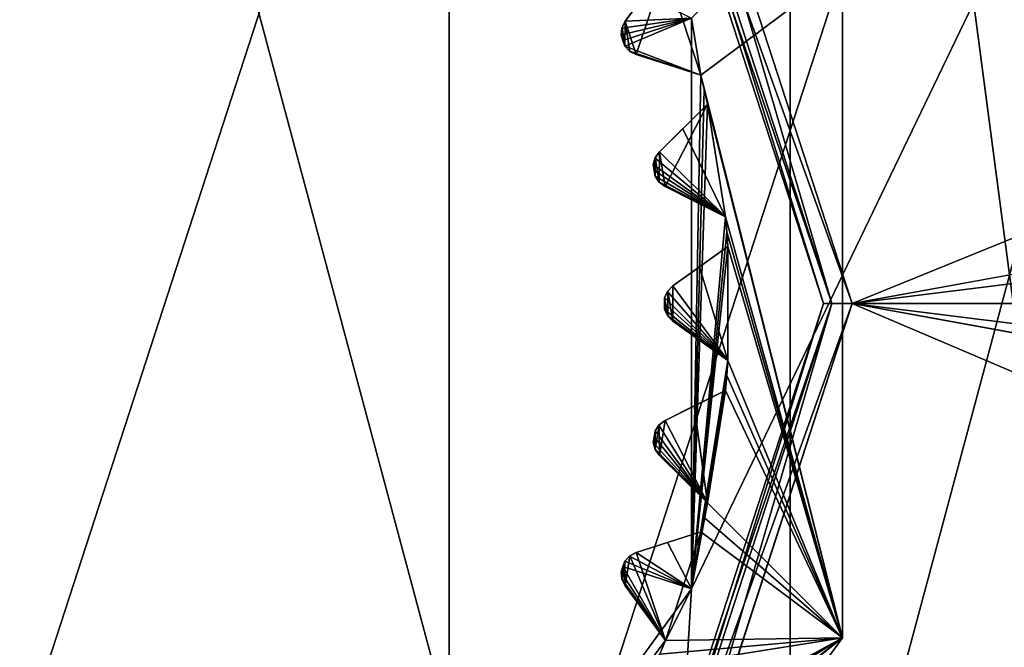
# Model space of a CAD drawing. Header units: millimetres. Extents: x -114 to 114, y -48 to 36.
# Tile 204 of 256: x 24.93 to 31.75, y -2.38 to 1.97. Entities that reach past the tile are written whole.
import ezdxf

# ---------------------------------------------------------------- set-up
doc = ezdxf.new("R2010")
doc.units = ezdxf.units.MM
doc.header["$LTSCALE"] = 65.185185
for name, color, linetype in [('2', 7, 'CONTINUOUS'), ('2786', 7, 'CONTINUOUS'), ('3463', 7, 'CONTINUOUS'), ('3648', 7, 'CONTINUOUS'), ('3649', 7, 'CONTINUOUS'), ('3650', 7, 'CONTINUOUS'), ('3652', 7, 'CONTINUOUS'), ('3657', 7, 'CONTINUOUS'), ('3667', 7, 'CONTINUOUS'), ('3668', 7, 'CONTINUOUS'), ('3669', 7, 'CONTINUOUS'), ('3670', 7, 'CONTINUOUS'), ('3671', 7, 'CONTINUOUS'), ('3672', 7, 'CONTINUOUS'), ('3673', 7, 'CONTINUOUS'), ('3674', 7, 'CONTINUOUS'), ('3675', 7, 'CONTINUOUS'), ('3676', 7, 'CONTINUOUS'), ('3677', 7, 'CONTINUOUS'), ('3678', 7, 'CONTINUOUS'), ('3679', 7, 'CONTINUOUS'), ('3680', 7, 'CONTINUOUS'), ('3681', 7, 'CONTINUOUS'), ('3682', 7, 'CONTINUOUS'), ('3823', 7, 'CONTINUOUS'), ('3824', 7, 'CONTINUOUS'), ('3825', 7, 'CONTINUOUS'), ('3826', 7, 'CONTINUOUS'), ('3947', 7, 'CONTINUOUS'), ('3948', 7, 'CONTINUOUS'), ('3949', 7, 'CONTINUOUS'), ('3950', 7, 'CONTINUOUS'), ('3951', 7, 'CONTINUOUS'), ('3994', 7, 'CONTINUOUS'), ('3995', 7, 'CONTINUOUS'), ('3996', 7, 'CONTINUOUS'), ('3997', 7, 'CONTINUOUS'), ('4057', 7, 'CONTINUOUS'), ('78', 7, 'CONTINUOUS'), ('79', 7, 'CONTINUOUS'), ('90', 7, 'CONTINUOUS'), ('91', 7, 'CONTINUOUS'), ('92', 7, 'CONTINUOUS'), ('93', 7, 'CONTINUOUS')]:
    doc.layers.add(name, color=color, linetype=linetype)

msp = doc.modelspace()

# ---------------------------------------------------------------- linework, layer by layer
at = {"layer": '2', "linetype": 'CONTINUOUS'}
for points in [[(-113, 35, 92.5), (63.3, 0, 92.5), (64.6742, 4.2309, 92.5), (-113, 35, 92.5)], [(63.3, 0, 92.5), (-113, 35, 92.5), (25.7254, 6.8475, 92.5), (63.3, 0, 92.5)], [(29.3258, 4.2309, 92.5), (63.3, 0, 92.5), (25.7254, 6.8475, 92.5), (29.3258, 4.2309, 92.5)], [(30.7, 0, 92.5), (63.3, 0, 92.5), (29.3258, 4.2309, 92.5), (30.7, 0, 92.5)], [(-11.6345, -6.8483, 92.5), (113, -35, 92.5), (-9.8, 0, 92.5), (-11.6345, -6.8483, 92.5)], [(-9.8, 0, 92.5), (113, -35, 92.5), (21.2746, -6.8475, 92.5), (-9.8, 0, 92.5)], [(29.3258, -4.2309, 92.5), (113, -35, 92.5), (30.7, 0, 92.5), (29.3258, -4.2309, 92.5)], [(113, -35, 92.5), (68.2746, -6.8475, 92.5), (30.7, 0, 92.5), (113, -35, 92.5)], [(64.6742, -4.2309, 92.5), (63.3, 0, 92.5), (30.7, 0, 92.5), (64.6742, -4.2309, 92.5)], [(68.2746, -6.8475, 92.5), (64.6742, -4.2309, 92.5), (30.7, 0, 92.5), (68.2746, -6.8475, 92.5)]]:
    msp.add_3dface(points, dxfattribs=at)
at = {"layer": '2786', "linetype": 'CONTINUOUS'}
for points in [[(110.5, 32.5, 90), (-9.8, 0, 90), (-11.6345, 6.8483, 90), (110.5, 32.5, 90)], [(-9.8, 0, 90), (110.5, 32.5, 90), (21.2746, 6.8475, 90), (-9.8, 0, 90)], [(110.5, 32.5, 90), (30.7, 0, 90), (29.3258, 4.2309, 90), (110.5, 32.5, 90)], [(110.5, 32.5, 90), (68.2746, 6.8475, 90), (30.7, 0, 90), (110.5, 32.5, 90)], [(68.2746, 6.8475, 90), (64.6742, 4.2309, 90), (30.7, 0, 90), (68.2746, 6.8475, 90)], [(64.6742, 4.2309, 90), (63.3, 0, 90), (30.7, 0, 90), (64.6742, 4.2309, 90)], [(-50.5, -32.5, 90), (63.3, 0, 90), (64.6742, -4.2309, 90), (-50.5, -32.5, 90)], [(63.3, 0, 90), (-50.5, -32.5, 90), (25.7254, -6.8475, 90), (63.3, 0, 90)], [(63.3, 0, 90), (25.7254, -6.8475, 90), (29.3258, -4.2309, 90), (63.3, 0, 90)], [(63.3, 0, 90), (29.3258, -4.2309, 90), (30.7, 0, 90), (63.3, 0, 90)]]:
    msp.add_3dface(points, dxfattribs=at)
at = {"layer": '3463', "linetype": 'CONTINUOUS'}
for points in [[(30.2706, 11.7372, 110), (23.5, 13.55, 110), (30.2706, -11.7372, 110), (30.2706, 11.7372, 110)], [(30.2706, -11.7372, 110), (23.5, 13.55, 110), (23.5, -13.55, 110), (30.2706, -11.7372, 110)], [(33.0786, 9.584, 110), (30.2706, 11.7372, 110), (33.0786, -9.584, 110), (33.0786, 9.584, 110)], [(33.0786, -9.584, 110), (30.2706, 11.7372, 110), (30.2706, -11.7372, 110), (33.0786, -9.584, 110)]]:
    msp.add_3dface(points, dxfattribs=at)
at = {"layer": '3648', "linetype": 'CONTINUOUS'}
for points in [[(23.5, -7.5, 108), (23.5, 7.5, 108), (27.9083, 6.0677, 108), (23.5, -7.5, 108)], [(27.9083, -6.0677, 108), (23.5, -7.5, 108), (27.9083, 6.0677, 108), (27.9083, -6.0677, 108)], [(30.633, 2.3175, 108), (27.9083, -6.0677, 108), (27.9083, 6.0677, 108), (30.633, 2.3175, 108)], [(30.633, -2.3175, 108), (27.9083, -6.0677, 108), (30.633, 2.3175, 108), (30.633, -2.3175, 108)]]:
    msp.add_3dface(points, dxfattribs=at)
at = {"layer": '3649', "linetype": 'CONTINUOUS'}
for points in [[(30.633, -2.3175, 108), (30.633, 2.3175, 108), (30.633, -2.3175, 106), (30.633, -2.3175, 108)], [(30.633, -2.3175, 106), (30.633, 2.3175, 108), (30.633, 2.3175, 106), (30.633, -2.3175, 106)], [(27.9083, -6.0677, 108), (30.633, -2.3175, 108), (27.9083, -6.0677, 106), (27.9083, -6.0677, 108)], [(27.9083, -6.0677, 106), (30.633, -2.3175, 108), (30.633, -2.3175, 106), (27.9083, -6.0677, 106)]]:
    msp.add_3dface(points, dxfattribs=at)
at = {"layer": '3650', "linetype": 'CONTINUOUS'}
for points in [[(29.1275, 1.9567, 106), (29.2029, 1.7248, 106), (29.4055, 2.3341, 106), (29.1275, 1.9567, 106)], [(29.2029, 1.7248, 106), (29.6496, 1.5829, 106), (29.4055, 2.3341, 106), (29.2029, 1.7248, 106)], [(29.6496, 1.5829, 106), (30.633, 2.3175, 106), (29.4055, 2.3341, 106), (29.6496, 1.5829, 106)], [(30.633, -2.3175, 106), (30.633, 2.3175, 106), (29.6496, 1.5829, 106), (30.633, -2.3175, 106)], [(29.0984, 1.8623, 106), (29.1112, 1.8232, 106), (29.1049, 1.912, 106), (29.0984, 1.8623, 106)], [(29.1049, 1.912, 106), (29.1238, 1.784, 106), (29.1275, 1.9567, 106), (29.1049, 1.912, 106)], [(29.1112, 1.8232, 106), (29.1238, 1.784, 106), (29.1049, 1.912, 106), (29.1112, 1.8232, 106)], [(29.1238, 1.784, 106), (29.1583, 1.7477, 106), (29.1275, 1.9567, 106), (29.1238, 1.784, 106)], [(29.1583, 1.7477, 106), (29.2029, 1.7248, 106), (29.1275, 1.9567, 106), (29.1583, 1.7477, 106)], [(29.6745, 1.4824, 106), (30.633, -2.3175, 106), (29.6496, 1.5829, 106), (29.6745, 1.4824, 106)], [(29.6979, 1.3815, 106), (30.633, -2.3175, 106), (29.6745, 1.4824, 106), (29.6979, 1.3815, 106)], [(29.4025, 0.8114, 106), (29.6979, 1.3815, 106), (29.3643, 1.0523, 106), (29.4025, 0.8114, 106)], [(29.8215, 0.6014, 106), (29.6979, 1.3815, 106), (29.4025, 0.8114, 106), (29.8215, 0.6014, 106)], [(30.633, -2.3175, 106), (29.6979, 1.3815, 106), (29.8215, 0.6014, 106), (30.633, -2.3175, 106)], [(29.335, 1.0116, 106), (29.3621, 0.841, 106), (29.3643, 1.0523, 106), (29.335, 1.0116, 106)], [(29.3621, 0.841, 106), (29.4025, 0.8114, 106), (29.3643, 1.0523, 106), (29.3621, 0.841, 106)], [(29.3208, 0.9636, 106), (29.3274, 0.923, 106), (29.335, 1.0116, 106), (29.3208, 0.9636, 106)], [(29.3274, 0.923, 106), (29.3337, 0.8823, 106), (29.335, 1.0116, 106), (29.3274, 0.923, 106)], [(29.3337, 0.8823, 106), (29.3621, 0.841, 106), (29.335, 1.0116, 106), (29.3337, 0.8823, 106)], [(29.8304, 0.4982, 106), (30.633, -2.3175, 106), (29.8215, 0.6014, 106), (29.8304, 0.4982, 106)], [(29.8377, 0.3949, 106), (30.633, -2.3175, 106), (29.8304, 0.4982, 106), (29.8377, 0.3949, 106)], [(29.4567, 0.1219, 106), (29.8377, -0.3949, 106), (29.8377, 0.3949, 106), (29.4567, 0.1219, 106)], [(29.8377, -0.3949, 106), (30.633, -2.3175, 106), (29.8377, 0.3949, 106), (29.8377, -0.3949, 106)], [(29.3999, 0.0412, 106), (29.4215, -0.0864, 106), (29.4215, 0.0864, 106), (29.3999, 0.0412, 106)], [(29.4215, 0.0864, 106), (29.4567, -0.1219, 106), (29.4567, 0.1219, 106), (29.4215, 0.0864, 106)], [(29.4215, -0.0864, 106), (29.4567, -0.1219, 106), (29.4215, 0.0864, 106), (29.4215, -0.0864, 106)], [(29.4567, -0.1219, 106), (29.8377, -0.3949, 106), (29.4567, 0.1219, 106), (29.4567, -0.1219, 106)], [(29.4, 0, 106), (29.4215, -0.0864, 106), (29.3999, 0.0412, 106), (29.4, 0, 106)], [(29.3999, -0.0412, 106), (29.4215, -0.0864, 106), (29.4, 0, 106), (29.3999, -0.0412, 106)], [(29.8304, -0.4982, 106), (30.633, -2.3175, 106), (29.8377, -0.3949, 106), (29.8304, -0.4982, 106)], [(29.8215, -0.6014, 106), (30.633, -2.3175, 106), (29.8304, -0.4982, 106), (29.8215, -0.6014, 106)], [(29.4025, -0.8114, 106), (29.6979, -1.3815, 106), (29.8215, -0.6014, 106), (29.4025, -0.8114, 106)], [(29.6979, -1.3815, 106), (30.633, -2.3175, 106), (29.8215, -0.6014, 106), (29.6979, -1.3815, 106)], [(29.3621, -0.841, 106), (29.3643, -1.0523, 106), (29.4025, -0.8114, 106), (29.3621, -0.841, 106)], [(29.3643, -1.0523, 106), (29.6979, -1.3815, 106), (29.4025, -0.8114, 106), (29.3643, -1.0523, 106)], [(29.3274, -0.923, 106), (29.335, -1.0116, 106), (29.3337, -0.8823, 106), (29.3274, -0.923, 106)], [(29.3337, -0.8823, 106), (29.335, -1.0116, 106), (29.3621, -0.841, 106), (29.3337, -0.8823, 106)], [(29.335, -1.0116, 106), (29.3643, -1.0523, 106), (29.3621, -0.841, 106), (29.335, -1.0116, 106)], [(29.3208, -0.9636, 106), (29.335, -1.0116, 106), (29.3274, -0.923, 106), (29.3208, -0.9636, 106)], [(29.6745, -1.4824, 106), (30.633, -2.3175, 106), (29.6979, -1.3815, 106), (29.6745, -1.4824, 106)], [(29.6496, -1.5829, 106), (30.633, -2.3175, 106), (29.6745, -1.4824, 106), (29.6496, -1.5829, 106)], [(29.2029, -1.7248, 106), (29.4055, -2.3341, 106), (29.6496, -1.5829, 106), (29.2029, -1.7248, 106)], [(29.4055, -2.3341, 106), (30.633, -2.3175, 106), (29.6496, -1.5829, 106), (29.4055, -2.3341, 106)], [(29.1238, -1.784, 106), (29.1275, -1.9567, 106), (29.1583, -1.7477, 106), (29.1238, -1.784, 106)], [(29.1275, -1.9567, 106), (29.4055, -2.3341, 106), (29.1583, -1.7477, 106), (29.1275, -1.9567, 106)], [(29.1583, -1.7477, 106), (29.4055, -2.3341, 106), (29.2029, -1.7248, 106), (29.1583, -1.7477, 106)], [(29.0984, -1.8623, 106), (29.1049, -1.912, 106), (29.1112, -1.8232, 106), (29.0984, -1.8623, 106)], [(29.1049, -1.912, 106), (29.1275, -1.9567, 106), (29.1112, -1.8232, 106), (29.1049, -1.912, 106)], [(29.1112, -1.8232, 106), (29.1275, -1.9567, 106), (29.1238, -1.784, 106), (29.1112, -1.8232, 106)], [(27.9083, -6.0677, 106), (30.633, -2.3175, 106), (28.2607, -4.2022, 106), (27.9083, -6.0677, 106)], [(28.2607, -4.2022, 106), (30.633, -2.3175, 106), (28.3286, -4.124, 106), (28.2607, -4.2022, 106)], [(28.3286, -4.124, 106), (30.633, -2.3175, 106), (28.3952, -4.0447, 106), (28.3286, -4.124, 106)], [(28.3952, -4.0447, 106), (30.633, -2.3175, 106), (28.8595, -3.4057, 106), (28.3952, -4.0447, 106)], [(28.8595, -3.4057, 106), (30.633, -2.3175, 106), (28.9143, -3.3179, 106), (28.8595, -3.4057, 106)], [(28.9143, -3.3179, 106), (30.633, -2.3175, 106), (28.9676, -3.2291, 106), (28.9143, -3.3179, 106)], [(28.9676, -3.2291, 106), (30.633, -2.3175, 106), (29.3262, -2.5254, 106), (28.9676, -3.2291, 106)], [(29.3262, -2.5254, 106), (30.633, -2.3175, 106), (29.3666, -2.43, 106), (29.3262, -2.5254, 106)], [(29.3666, -2.43, 106), (30.633, -2.3175, 106), (29.4055, -2.3341, 106), (29.3666, -2.43, 106)]]:
    msp.add_3dface(points, dxfattribs=at)
at = {"layer": '3652', "linetype": 'CONTINUOUS'}
for points in [[(33.2428, -5.625, 93.5), (29.1249, -9.7428, 93.5), (33.2428, 5.625, 93.5), (33.2428, -5.625, 93.5)], [(33.2428, 5.625, 93.5), (29.1249, -9.7428, 93.5), (29.5868, -1.9776, 93.5), (33.2428, 5.625, 93.5)], [(29.5868, 1.9776, 93.5), (33.2428, 5.625, 93.5), (29.5868, -1.9776, 93.5), (29.5868, 1.9776, 93.5)], [(29.5868, -1.9776, 93.5), (29.1249, -9.7428, 93.5), (27.2619, -5.1776, 93.5), (29.5868, -1.9776, 93.5)]]:
    msp.add_3dface(points, dxfattribs=at)
at = {"layer": '3657', "linetype": 'CONTINUOUS'}
for points in [[(29.2621, 2.1394, 93.7536), (29.5868, 1.9776, 93.5), (29.1275, 1.9567, 93.942), (29.2621, 2.1394, 93.7536)], [(29.104, 1.9086, 93.9799), (29.5868, 1.9776, 93.5), (29.0984, 1.8623, 94), (29.104, 1.9086, 93.9799)], [(29.0984, 1.8623, 94), (29.5868, 1.9776, 93.5), (29.1112, 1.8232, 94), (29.0984, 1.8623, 94)], [(29.1275, 1.9567, 93.942), (29.5868, 1.9776, 93.5), (29.104, 1.9086, 93.9799), (29.1275, 1.9567, 93.942)], [(29.1112, 1.8232, 94), (29.5868, 1.9776, 93.5), (29.1238, 1.784, 94), (29.1112, 1.8232, 94)], [(29.1238, 1.784, 94), (29.5868, 1.9776, 93.5), (29.6496, 1.5829, 93.55), (29.1238, 1.784, 94)], [(29.5868, 1.9776, 93.5), (29.5868, -1.9776, 93.5), (29.6496, 1.5829, 93.55), (29.5868, 1.9776, 93.5)], [(29.1555, 1.7498, 93.9799), (29.1238, 1.784, 94), (29.6496, 1.5829, 93.55), (29.1555, 1.7498, 93.9799)], [(29.2029, 1.7248, 93.942), (29.1555, 1.7498, 93.9799), (29.6496, 1.5829, 93.55), (29.2029, 1.7248, 93.942)], [(29.4192, 1.656, 93.7535), (29.2029, 1.7248, 93.942), (29.6496, 1.5829, 93.55), (29.4192, 1.656, 93.7535)], [(29.6496, 1.5829, 93.55), (29.5868, -1.9776, 93.5), (29.6745, 1.4824, 93.55), (29.6496, 1.5829, 93.55)], [(29.5868, -1.9776, 93.5), (29.6979, 1.3815, 93.55), (29.6745, 1.4824, 93.55), (29.5868, -1.9776, 93.5)], [(29.5258, 1.2117, 93.7536), (29.6979, 1.3815, 93.55), (29.8215, 0.6014, 93.55), (29.5258, 1.2117, 93.7536)], [(29.6979, 1.3815, 93.55), (29.5868, -1.9776, 93.5), (29.8215, 0.6014, 93.55), (29.6979, 1.3815, 93.55)], [(29.3643, 1.0523, 93.942), (29.5258, 1.2117, 93.7536), (29.8215, 0.6014, 93.55), (29.3643, 1.0523, 93.942)], [(29.3335, 1.0085, 93.9799), (29.3643, 1.0523, 93.942), (29.8215, 0.6014, 93.55), (29.3335, 1.0085, 93.9799)], [(29.3208, 0.9636, 94), (29.3335, 1.0085, 93.9799), (29.8215, 0.6014, 93.55), (29.3208, 0.9636, 94)], [(29.3274, 0.923, 94), (29.3208, 0.9636, 94), (29.8215, 0.6014, 93.55), (29.3274, 0.923, 94)], [(29.3337, 0.8823, 94), (29.3274, 0.923, 94), (29.8215, 0.6014, 93.55), (29.3337, 0.8823, 94)], [(29.3596, 0.8436, 93.9799), (29.3337, 0.8823, 94), (29.8215, 0.6014, 93.55), (29.3596, 0.8436, 93.9799)], [(29.4025, 0.8114, 93.942), (29.3596, 0.8436, 93.9799), (29.8215, 0.6014, 93.55), (29.4025, 0.8114, 93.942)], [(29.6054, 0.7097, 93.7535), (29.4025, 0.8114, 93.942), (29.8215, 0.6014, 93.55), (29.6054, 0.7097, 93.7535)], [(29.8215, 0.6014, 93.55), (29.5868, -1.9776, 93.5), (29.8304, 0.4982, 93.55), (29.8215, 0.6014, 93.55)], [(29.8304, 0.4982, 93.55), (29.5868, -1.9776, 93.5), (29.8377, 0.3949, 93.55), (29.8304, 0.4982, 93.55)], [(29.8377, 0.3949, 93.55), (29.5868, -1.9776, 93.5), (29.8377, -0.3949, 93.55), (29.8377, 0.3949, 93.55)], [(29.6412, 0.2541, 93.7536), (29.8377, 0.3949, 93.55), (29.8377, -0.3949, 93.55), (29.6412, 0.2541, 93.7536)], [(29.4567, 0.1219, 93.942), (29.6412, 0.2541, 93.7536), (29.8377, -0.3949, 93.55), (29.4567, 0.1219, 93.942)], [(29.3999, 0.0412, 94), (29.4195, 0.0835, 93.9799), (29.8377, -0.3949, 93.55), (29.3999, 0.0412, 94)], [(29.4195, 0.0835, 93.9799), (29.4567, 0.1219, 93.942), (29.8377, -0.3949, 93.55), (29.4195, 0.0835, 93.9799)], [(29.4, 0, 94), (29.3999, 0.0412, 94), (29.8377, -0.3949, 93.55), (29.4, 0, 94)], [(29.3999, -0.0412, 94), (29.4, 0, 94), (29.8377, -0.3949, 93.55), (29.3999, -0.0412, 94)], [(29.4195, -0.0835, 93.9799), (29.3999, -0.0412, 94), (29.8377, -0.3949, 93.55), (29.4195, -0.0835, 93.9799)], [(29.4567, -0.1219, 93.942), (29.4195, -0.0835, 93.9799), (29.8377, -0.3949, 93.55), (29.4567, -0.1219, 93.942)], [(29.6412, -0.2541, 93.7535), (29.4567, -0.1219, 93.942), (29.8377, -0.3949, 93.55), (29.6412, -0.2541, 93.7535)], [(29.8377, -0.3949, 93.55), (29.5868, -1.9776, 93.5), (29.8304, -0.4982, 93.55), (29.8377, -0.3949, 93.55)], [(29.8304, -0.4982, 93.55), (29.5868, -1.9776, 93.5), (29.8215, -0.6014, 93.55), (29.8304, -0.4982, 93.55)], [(29.8215, -0.6014, 93.55), (29.5868, -1.9776, 93.5), (29.6979, -1.3815, 93.55), (29.8215, -0.6014, 93.55)], [(29.6053, -0.7097, 93.7536), (29.8215, -0.6014, 93.55), (29.6979, -1.3815, 93.55), (29.6053, -0.7097, 93.7536)], [(29.4025, -0.8114, 93.942), (29.6053, -0.7097, 93.7536), (29.6979, -1.3815, 93.55), (29.4025, -0.8114, 93.942)], [(29.3597, -0.8435, 93.9799), (29.4025, -0.8114, 93.942), (29.6979, -1.3815, 93.55), (29.3597, -0.8435, 93.9799)], [(29.3274, -0.923, 94), (29.3337, -0.8823, 94), (29.6979, -1.3815, 93.55), (29.3274, -0.923, 94)], [(29.3337, -0.8823, 94), (29.3597, -0.8435, 93.9799), (29.6979, -1.3815, 93.55), (29.3337, -0.8823, 94)], [(29.3208, -0.9636, 94), (29.3274, -0.923, 94), (29.6979, -1.3815, 93.55), (29.3208, -0.9636, 94)], [(29.3335, -1.0085, 93.9799), (29.3208, -0.9636, 94), (29.6979, -1.3815, 93.55), (29.3335, -1.0085, 93.9799)], [(29.3643, -1.0523, 93.942), (29.3335, -1.0085, 93.9799), (29.6979, -1.3815, 93.55), (29.3643, -1.0523, 93.942)], [(29.5259, -1.2117, 93.7535), (29.3643, -1.0523, 93.942), (29.6979, -1.3815, 93.55), (29.5259, -1.2117, 93.7535)], [(29.6979, -1.3815, 93.55), (29.5868, -1.9776, 93.5), (29.6745, -1.4824, 93.55), (29.6979, -1.3815, 93.55)], [(29.6745, -1.4824, 93.55), (29.5868, -1.9776, 93.5), (29.6496, -1.5829, 93.55), (29.6745, -1.4824, 93.55)], [(29.6496, -1.5829, 93.55), (29.5868, -1.9776, 93.5), (29.4191, -1.6561, 93.7536), (29.6496, -1.5829, 93.55)], [(29.4191, -1.6561, 93.7536), (29.5868, -1.9776, 93.5), (29.2029, -1.7248, 93.942), (29.4191, -1.6561, 93.7536)], [(29.1556, -1.7498, 93.9799), (29.5868, -1.9776, 93.5), (29.1238, -1.784, 94), (29.1556, -1.7498, 93.9799)], [(29.2029, -1.7248, 93.942), (29.5868, -1.9776, 93.5), (29.1556, -1.7498, 93.9799), (29.2029, -1.7248, 93.942)], [(29.0984, -1.8623, 94), (29.1112, -1.8232, 94), (29.4055, -2.3341, 93.55), (29.0984, -1.8623, 94)], [(29.1238, -1.784, 94), (29.5868, -1.9776, 93.5), (29.1112, -1.8232, 94), (29.1238, -1.784, 94)], [(29.1112, -1.8232, 94), (29.5868, -1.9776, 93.5), (29.4055, -2.3341, 93.55), (29.1112, -1.8232, 94)], [(29.104, -1.9086, 93.9799), (29.0984, -1.8623, 94), (29.4055, -2.3341, 93.55), (29.104, -1.9086, 93.9799)], [(29.1275, -1.9567, 93.942), (29.104, -1.9086, 93.9799), (29.4055, -2.3341, 93.55), (29.1275, -1.9567, 93.942)], [(29.5868, -1.9776, 93.5), (27.2619, -5.1776, 93.5), (29.4055, -2.3341, 93.55), (29.5868, -1.9776, 93.5)], [(29.2621, -2.1394, 93.7535), (29.1275, -1.9567, 93.942), (29.4055, -2.3341, 93.55), (29.2621, -2.1394, 93.7535)], [(29.4055, -2.3341, 93.55), (27.2619, -5.1776, 93.5), (29.3666, -2.43, 93.55), (29.4055, -2.3341, 93.55)]]:
    msp.add_3dface(points, dxfattribs=at)
at = {"layer": '3667', "linetype": 'CONTINUOUS'}
for points in [[(29.3643, 1.0523, 106), (29.6979, 1.3815, 106), (29.6979, 1.3815, 93.55), (29.3643, 1.0523, 106)], [(29.3643, 1.0523, 106), (29.6979, 1.3815, 93.55), (29.5258, 1.2117, 93.7536), (29.3643, 1.0523, 106)], [(29.3643, 1.0523, 106), (29.5258, 1.2117, 93.7536), (29.3643, 1.0523, 93.942), (29.3643, 1.0523, 106)]]:
    msp.add_3dface(points, dxfattribs=at)
at = {"layer": '3668', "linetype": 'CONTINUOUS'}
for points in [[(29.3621, 0.841, 106), (29.3337, 0.8823, 106), (29.3596, 0.8436, 93.9799), (29.3621, 0.841, 106)], [(29.3337, 0.8823, 106), (29.3337, 0.8823, 94), (29.3596, 0.8436, 93.9799), (29.3337, 0.8823, 106)], [(29.3621, 0.841, 106), (29.3596, 0.8436, 93.9799), (29.4025, 0.8114, 93.942), (29.3621, 0.841, 106)], [(29.4025, 0.8114, 106), (29.3621, 0.841, 106), (29.4025, 0.8114, 93.942), (29.4025, 0.8114, 106)]]:
    msp.add_3dface(points, dxfattribs=at)
at = {"layer": '3669', "linetype": 'CONTINUOUS'}
for points in [[(29.8215, 0.6014, 106), (29.4025, 0.8114, 106), (29.4025, 0.8114, 93.942), (29.8215, 0.6014, 106)], [(29.8215, 0.6014, 106), (29.4025, 0.8114, 93.942), (29.6054, 0.7097, 93.7535), (29.8215, 0.6014, 106)], [(29.8215, 0.6014, 106), (29.6054, 0.7097, 93.7535), (29.8215, 0.6014, 93.55), (29.8215, 0.6014, 106)]]:
    msp.add_3dface(points, dxfattribs=at)
at = {"layer": '3670', "linetype": 'CONTINUOUS'}
for points in [[(29.8304, 0.4982, 106), (29.8215, 0.6014, 106), (29.8304, 0.4982, 93.55), (29.8304, 0.4982, 106)], [(29.8215, 0.6014, 106), (29.8215, 0.6014, 93.55), (29.8304, 0.4982, 93.55), (29.8215, 0.6014, 106)], [(29.8377, 0.3949, 106), (29.8304, 0.4982, 106), (29.8377, 0.3949, 93.55), (29.8377, 0.3949, 106)], [(29.8304, 0.4982, 106), (29.8304, 0.4982, 93.55), (29.8377, 0.3949, 93.55), (29.8304, 0.4982, 106)]]:
    msp.add_3dface(points, dxfattribs=at)
at = {"layer": '3671', "linetype": 'CONTINUOUS'}
for points in [[(29.4567, 0.1219, 106), (29.8377, 0.3949, 106), (29.8377, 0.3949, 93.55), (29.4567, 0.1219, 106)], [(29.4567, 0.1219, 106), (29.8377, 0.3949, 93.55), (29.6412, 0.2541, 93.7536), (29.4567, 0.1219, 106)], [(29.4567, 0.1219, 106), (29.6412, 0.2541, 93.7536), (29.4567, 0.1219, 93.942), (29.4567, 0.1219, 106)]]:
    msp.add_3dface(points, dxfattribs=at)
at = {"layer": '3672', "linetype": 'CONTINUOUS'}
for points in [[(29.4215, -0.0864, 106), (29.3999, -0.0412, 106), (29.4195, -0.0835, 93.9799), (29.4215, -0.0864, 106)], [(29.3999, -0.0412, 106), (29.3999, -0.0412, 94), (29.4195, -0.0835, 93.9799), (29.3999, -0.0412, 106)], [(29.4215, -0.0864, 106), (29.4195, -0.0835, 93.9799), (29.4567, -0.1219, 93.942), (29.4215, -0.0864, 106)], [(29.4567, -0.1219, 106), (29.4215, -0.0864, 106), (29.4567, -0.1219, 93.942), (29.4567, -0.1219, 106)]]:
    msp.add_3dface(points, dxfattribs=at)
at = {"layer": '3673', "linetype": 'CONTINUOUS'}
for points in [[(29.8377, -0.3949, 106), (29.4567, -0.1219, 106), (29.4567, -0.1219, 93.942), (29.8377, -0.3949, 106)], [(29.8377, -0.3949, 106), (29.4567, -0.1219, 93.942), (29.6412, -0.2541, 93.7535), (29.8377, -0.3949, 106)], [(29.8377, -0.3949, 106), (29.6412, -0.2541, 93.7535), (29.8377, -0.3949, 93.55), (29.8377, -0.3949, 106)]]:
    msp.add_3dface(points, dxfattribs=at)
at = {"layer": '3674', "linetype": 'CONTINUOUS'}
for points in [[(29.8304, -0.4982, 106), (29.8377, -0.3949, 106), (29.8304, -0.4982, 93.55), (29.8304, -0.4982, 106)], [(29.8377, -0.3949, 106), (29.8377, -0.3949, 93.55), (29.8304, -0.4982, 93.55), (29.8377, -0.3949, 106)], [(29.8215, -0.6014, 106), (29.8304, -0.4982, 106), (29.8215, -0.6014, 93.55), (29.8215, -0.6014, 106)], [(29.8304, -0.4982, 106), (29.8304, -0.4982, 93.55), (29.8215, -0.6014, 93.55), (29.8304, -0.4982, 106)]]:
    msp.add_3dface(points, dxfattribs=at)
at = {"layer": '3675', "linetype": 'CONTINUOUS'}
for points in [[(29.4025, -0.8114, 106), (29.8215, -0.6014, 106), (29.8215, -0.6014, 93.55), (29.4025, -0.8114, 106)], [(29.4025, -0.8114, 106), (29.8215, -0.6014, 93.55), (29.6053, -0.7097, 93.7536), (29.4025, -0.8114, 106)], [(29.4025, -0.8114, 106), (29.6053, -0.7097, 93.7536), (29.4025, -0.8114, 93.942), (29.4025, -0.8114, 106)]]:
    msp.add_3dface(points, dxfattribs=at)
at = {"layer": '3676', "linetype": 'CONTINUOUS'}
for points in [[(29.335, -1.0116, 106), (29.3208, -0.9636, 106), (29.3335, -1.0085, 93.9799), (29.335, -1.0116, 106)], [(29.3208, -0.9636, 106), (29.3208, -0.9636, 94), (29.3335, -1.0085, 93.9799), (29.3208, -0.9636, 106)], [(29.335, -1.0116, 106), (29.3335, -1.0085, 93.9799), (29.3643, -1.0523, 93.942), (29.335, -1.0116, 106)], [(29.3643, -1.0523, 106), (29.335, -1.0116, 106), (29.3643, -1.0523, 93.942), (29.3643, -1.0523, 106)]]:
    msp.add_3dface(points, dxfattribs=at)
at = {"layer": '3677', "linetype": 'CONTINUOUS'}
for points in [[(29.6979, -1.3815, 106), (29.3643, -1.0523, 106), (29.3643, -1.0523, 93.942), (29.6979, -1.3815, 106)], [(29.6979, -1.3815, 106), (29.3643, -1.0523, 93.942), (29.5259, -1.2117, 93.7535), (29.6979, -1.3815, 106)], [(29.6979, -1.3815, 106), (29.5259, -1.2117, 93.7535), (29.6979, -1.3815, 93.55), (29.6979, -1.3815, 106)]]:
    msp.add_3dface(points, dxfattribs=at)
at = {"layer": '3678', "linetype": 'CONTINUOUS'}
for points in [[(29.6745, -1.4824, 106), (29.6979, -1.3815, 106), (29.6745, -1.4824, 93.55), (29.6745, -1.4824, 106)], [(29.6979, -1.3815, 106), (29.6979, -1.3815, 93.55), (29.6745, -1.4824, 93.55), (29.6979, -1.3815, 106)], [(29.6496, -1.5829, 106), (29.6745, -1.4824, 106), (29.6496, -1.5829, 93.55), (29.6496, -1.5829, 106)], [(29.6745, -1.4824, 106), (29.6745, -1.4824, 93.55), (29.6496, -1.5829, 93.55), (29.6745, -1.4824, 106)]]:
    msp.add_3dface(points, dxfattribs=at)
at = {"layer": '3679', "linetype": 'CONTINUOUS'}
for points in [[(29.2029, -1.7248, 106), (29.6496, -1.5829, 106), (29.6496, -1.5829, 93.55), (29.2029, -1.7248, 106)], [(29.2029, -1.7248, 106), (29.6496, -1.5829, 93.55), (29.4191, -1.6561, 93.7536), (29.2029, -1.7248, 106)], [(29.2029, -1.7248, 106), (29.4191, -1.6561, 93.7536), (29.2029, -1.7248, 93.942), (29.2029, -1.7248, 106)]]:
    msp.add_3dface(points, dxfattribs=at)
at = {"layer": '3680', "linetype": 'CONTINUOUS'}
for points in [[(29.1049, -1.912, 106), (29.0984, -1.8623, 106), (29.104, -1.9086, 93.9799), (29.1049, -1.912, 106)], [(29.0984, -1.8623, 106), (29.0984, -1.8623, 94), (29.104, -1.9086, 93.9799), (29.0984, -1.8623, 106)], [(29.1049, -1.912, 106), (29.104, -1.9086, 93.9799), (29.1275, -1.9567, 93.942), (29.1049, -1.912, 106)], [(29.1275, -1.9567, 106), (29.1049, -1.912, 106), (29.1275, -1.9567, 93.942), (29.1275, -1.9567, 106)]]:
    msp.add_3dface(points, dxfattribs=at)
at = {"layer": '3681', "linetype": 'CONTINUOUS'}
for points in [[(29.4055, -2.3341, 106), (29.1275, -1.9567, 106), (29.1275, -1.9567, 93.942), (29.4055, -2.3341, 106)], [(29.4055, -2.3341, 106), (29.1275, -1.9567, 93.942), (29.2621, -2.1394, 93.7535), (29.4055, -2.3341, 106)], [(29.4055, -2.3341, 106), (29.2621, -2.1394, 93.7535), (29.4055, -2.3341, 93.55), (29.4055, -2.3341, 106)]]:
    msp.add_3dface(points, dxfattribs=at)
at = {"layer": '3682', "linetype": 'CONTINUOUS'}
for points in [[(29.3666, -2.43, 106), (29.4055, -2.3341, 106), (29.3666, -2.43, 93.55), (29.3666, -2.43, 106)], [(29.4055, -2.3341, 106), (29.4055, -2.3341, 93.55), (29.3666, -2.43, 93.55), (29.4055, -2.3341, 106)]]:
    msp.add_3dface(points, dxfattribs=at)
at = {"layer": '3823', "linetype": 'CONTINUOUS'}
for points in [[(29.1275, 1.9567, 106), (29.4055, 2.3341, 106), (29.4055, 2.3341, 93.55), (29.1275, 1.9567, 106)], [(29.1275, 1.9567, 106), (29.4055, 2.3341, 93.55), (29.2621, 2.1394, 93.7536), (29.1275, 1.9567, 106)], [(29.1275, 1.9567, 106), (29.2621, 2.1394, 93.7536), (29.1275, 1.9567, 93.942), (29.1275, 1.9567, 106)]]:
    msp.add_3dface(points, dxfattribs=at)
at = {"layer": '3824', "linetype": 'CONTINUOUS'}
for points in [[(29.1583, 1.7477, 106), (29.1238, 1.784, 106), (29.1555, 1.7498, 93.9799), (29.1583, 1.7477, 106)], [(29.1238, 1.784, 106), (29.1238, 1.784, 94), (29.1555, 1.7498, 93.9799), (29.1238, 1.784, 106)], [(29.1583, 1.7477, 106), (29.1555, 1.7498, 93.9799), (29.2029, 1.7248, 93.942), (29.1583, 1.7477, 106)], [(29.2029, 1.7248, 106), (29.1583, 1.7477, 106), (29.2029, 1.7248, 93.942), (29.2029, 1.7248, 106)]]:
    msp.add_3dface(points, dxfattribs=at)
at = {"layer": '3825', "linetype": 'CONTINUOUS'}
for points in [[(29.6496, 1.5829, 106), (29.2029, 1.7248, 106), (29.2029, 1.7248, 93.942), (29.6496, 1.5829, 106)], [(29.6496, 1.5829, 106), (29.2029, 1.7248, 93.942), (29.4192, 1.656, 93.7535), (29.6496, 1.5829, 106)], [(29.6496, 1.5829, 106), (29.4192, 1.656, 93.7535), (29.6496, 1.5829, 93.55), (29.6496, 1.5829, 106)]]:
    msp.add_3dface(points, dxfattribs=at)
at = {"layer": '3826', "linetype": 'CONTINUOUS'}
for points in [[(29.6745, 1.4824, 106), (29.6496, 1.5829, 106), (29.6745, 1.4824, 93.55), (29.6745, 1.4824, 106)], [(29.6496, 1.5829, 106), (29.6496, 1.5829, 93.55), (29.6745, 1.4824, 93.55), (29.6496, 1.5829, 106)], [(29.6979, 1.3815, 106), (29.6745, 1.4824, 106), (29.6979, 1.3815, 93.55), (29.6979, 1.3815, 106)], [(29.6979, 1.3815, 93.55), (29.6745, 1.4824, 106), (29.6745, 1.4824, 93.55), (29.6979, 1.3815, 93.55)]]:
    msp.add_3dface(points, dxfattribs=at)
at = {"layer": '3947', "linetype": 'CONTINUOUS'}
for points in [[(29.1112, 1.8232, 106), (29.0984, 1.8623, 106), (29.1112, 1.8232, 94), (29.1112, 1.8232, 106)], [(29.0984, 1.8623, 106), (29.0984, 1.8623, 94), (29.1112, 1.8232, 94), (29.0984, 1.8623, 106)], [(29.1238, 1.784, 106), (29.1112, 1.8232, 106), (29.1238, 1.784, 94), (29.1238, 1.784, 106)], [(29.1112, 1.8232, 106), (29.1112, 1.8232, 94), (29.1238, 1.784, 94), (29.1112, 1.8232, 106)]]:
    msp.add_3dface(points, dxfattribs=at)
at = {"layer": '3948', "linetype": 'CONTINUOUS'}
for points in [[(29.3274, 0.923, 106), (29.3208, 0.9636, 106), (29.3274, 0.923, 94), (29.3274, 0.923, 106)], [(29.3208, 0.9636, 106), (29.3208, 0.9636, 94), (29.3274, 0.923, 94), (29.3208, 0.9636, 106)], [(29.3337, 0.8823, 106), (29.3274, 0.923, 106), (29.3337, 0.8823, 94), (29.3337, 0.8823, 106)], [(29.3274, 0.923, 106), (29.3274, 0.923, 94), (29.3337, 0.8823, 94), (29.3274, 0.923, 106)]]:
    msp.add_3dface(points, dxfattribs=at)
at = {"layer": '3949', "linetype": 'CONTINUOUS'}
for points in [[(29.4, 0, 106), (29.3999, 0.0412, 106), (29.4, 0, 94), (29.4, 0, 106)], [(29.3999, 0.0412, 106), (29.3999, 0.0412, 94), (29.4, 0, 94), (29.3999, 0.0412, 106)], [(29.3999, -0.0412, 106), (29.4, 0, 106), (29.3999, -0.0412, 94), (29.3999, -0.0412, 106)], [(29.4, 0, 106), (29.4, 0, 94), (29.3999, -0.0412, 94), (29.4, 0, 106)]]:
    msp.add_3dface(points, dxfattribs=at)
at = {"layer": '3950', "linetype": 'CONTINUOUS'}
for points in [[(29.3274, -0.923, 106), (29.3337, -0.8823, 106), (29.3274, -0.923, 94), (29.3274, -0.923, 106)], [(29.3337, -0.8823, 106), (29.3337, -0.8823, 94), (29.3274, -0.923, 94), (29.3337, -0.8823, 106)], [(29.3208, -0.9636, 106), (29.3274, -0.923, 106), (29.3208, -0.9636, 94), (29.3208, -0.9636, 106)], [(29.3274, -0.923, 106), (29.3274, -0.923, 94), (29.3208, -0.9636, 94), (29.3274, -0.923, 106)]]:
    msp.add_3dface(points, dxfattribs=at)
at = {"layer": '3951', "linetype": 'CONTINUOUS'}
for points in [[(29.0984, -1.8623, 106), (29.1112, -1.8232, 106), (29.0984, -1.8623, 94), (29.0984, -1.8623, 106)], [(29.1112, -1.8232, 106), (29.1112, -1.8232, 94), (29.0984, -1.8623, 94), (29.1112, -1.8232, 106)], [(29.1112, -1.8232, 106), (29.1238, -1.784, 106), (29.1112, -1.8232, 94), (29.1112, -1.8232, 106)], [(29.1238, -1.784, 106), (29.1238, -1.784, 94), (29.1112, -1.8232, 94), (29.1238, -1.784, 106)]]:
    msp.add_3dface(points, dxfattribs=at)
at = {"layer": '3994', "linetype": 'CONTINUOUS'}
for points in [[(29.335, 1.0116, 106), (29.3643, 1.0523, 106), (29.3335, 1.0085, 93.9799), (29.335, 1.0116, 106)], [(29.3643, 1.0523, 106), (29.3643, 1.0523, 93.942), (29.3335, 1.0085, 93.9799), (29.3643, 1.0523, 106)], [(29.3208, 0.9636, 106), (29.335, 1.0116, 106), (29.3208, 0.9636, 94), (29.3208, 0.9636, 106)], [(29.335, 1.0116, 106), (29.3335, 1.0085, 93.9799), (29.3208, 0.9636, 94), (29.335, 1.0116, 106)]]:
    msp.add_3dface(points, dxfattribs=at)
at = {"layer": '3995', "linetype": 'CONTINUOUS'}
for points in [[(29.3999, 0.0412, 106), (29.4215, 0.0864, 106), (29.3999, 0.0412, 94), (29.3999, 0.0412, 106)], [(29.4215, 0.0864, 106), (29.4195, 0.0835, 93.9799), (29.3999, 0.0412, 94), (29.4215, 0.0864, 106)], [(29.4215, 0.0864, 106), (29.4567, 0.1219, 106), (29.4195, 0.0835, 93.9799), (29.4215, 0.0864, 106)], [(29.4567, 0.1219, 106), (29.4567, 0.1219, 93.942), (29.4195, 0.0835, 93.9799), (29.4567, 0.1219, 106)]]:
    msp.add_3dface(points, dxfattribs=at)
at = {"layer": '3996', "linetype": 'CONTINUOUS'}
for points in [[(29.3621, -0.841, 106), (29.4025, -0.8114, 106), (29.3597, -0.8435, 93.9799), (29.3621, -0.841, 106)], [(29.4025, -0.8114, 106), (29.4025, -0.8114, 93.942), (29.3597, -0.8435, 93.9799), (29.4025, -0.8114, 106)], [(29.3337, -0.8823, 106), (29.3621, -0.841, 106), (29.3337, -0.8823, 94), (29.3337, -0.8823, 106)], [(29.3621, -0.841, 106), (29.3597, -0.8435, 93.9799), (29.3337, -0.8823, 94), (29.3621, -0.841, 106)]]:
    msp.add_3dface(points, dxfattribs=at)
at = {"layer": '3997', "linetype": 'CONTINUOUS'}
for points in [[(29.1238, -1.784, 106), (29.1583, -1.7477, 106), (29.1238, -1.784, 94), (29.1238, -1.784, 106)], [(29.1583, -1.7477, 106), (29.1556, -1.7498, 93.9799), (29.1238, -1.784, 94), (29.1583, -1.7477, 106)], [(29.1583, -1.7477, 106), (29.2029, -1.7248, 106), (29.1556, -1.7498, 93.9799), (29.1583, -1.7477, 106)], [(29.2029, -1.7248, 106), (29.2029, -1.7248, 93.942), (29.1556, -1.7498, 93.9799), (29.2029, -1.7248, 106)]]:
    msp.add_3dface(points, dxfattribs=at)
at = {"layer": '4057', "linetype": 'CONTINUOUS'}
for points in [[(29.0984, 1.8623, 106), (29.1049, 1.912, 106), (29.0984, 1.8623, 94), (29.0984, 1.8623, 106)], [(29.1049, 1.912, 106), (29.104, 1.9086, 93.9799), (29.0984, 1.8623, 94), (29.1049, 1.912, 106)], [(29.1049, 1.912, 106), (29.1275, 1.9567, 106), (29.104, 1.9086, 93.9799), (29.1049, 1.912, 106)], [(29.1275, 1.9567, 106), (29.1275, 1.9567, 93.942), (29.104, 1.9086, 93.9799), (29.1275, 1.9567, 106)]]:
    msp.add_3dface(points, dxfattribs=at)
at = {"layer": '78', "linetype": 'CONTINUOUS'}
for points in [[(30.5, 0, 92.3), (29.1631, 4.1145, 92.3), (30.5, 0, 90.2), (30.5, 0, 92.3)], [(30.5, 0, 90.2), (29.1631, 4.1145, 92.3), (29.1631, 4.1145, 90.2), (30.5, 0, 90.2)]]:
    msp.add_3dface(points, dxfattribs=at)
at = {"layer": '79', "linetype": 'CONTINUOUS'}
for points in [[(30.5, 0, 92.3), (30.5, 0, 90.2), (29.1631, -4.1145, 90.2), (30.5, 0, 92.3)], [(29.1631, -4.1145, 92.3), (30.5, 0, 92.3), (29.1631, -4.1145, 90.2), (29.1631, -4.1145, 92.3)]]:
    msp.add_3dface(points, dxfattribs=at)
at = {"layer": '90', "linetype": 'CONTINUOUS'}
for points in [[(30.5, 0, 92.3), (29.1631, -4.1145, 92.3), (30.5586, 0, 92.4414), (30.5, 0, 92.3)], [(29.1631, -4.1145, 92.3), (29.2105, -4.1489, 92.4414), (30.5586, 0, 92.4414), (29.1631, -4.1145, 92.3)], [(29.3258, -4.2309, 92.5), (30.7, 0, 92.5), (29.2105, -4.1489, 92.4414), (29.3258, -4.2309, 92.5)], [(29.2105, -4.1489, 92.4414), (30.7, 0, 92.5), (30.5586, 0, 92.4414), (29.2105, -4.1489, 92.4414)]]:
    msp.add_3dface(points, dxfattribs=at)
at = {"layer": '91', "linetype": 'CONTINUOUS'}
for points in [[(30.5586, 0, 92.4414), (29.3258, 4.2309, 92.5), (29.2105, 4.1489, 92.4414), (30.5586, 0, 92.4414)], [(30.7, 0, 92.5), (29.3258, 4.2309, 92.5), (30.5586, 0, 92.4414), (30.7, 0, 92.5)], [(29.1631, 4.1145, 92.3), (30.5, 0, 92.3), (29.2105, 4.1489, 92.4414), (29.1631, 4.1145, 92.3)], [(30.5, 0, 92.3), (30.5586, 0, 92.4414), (29.2105, 4.1489, 92.4414), (30.5, 0, 92.3)]]:
    msp.add_3dface(points, dxfattribs=at)
at = {"layer": '92', "linetype": 'CONTINUOUS'}
for points in [[(29.1631, -4.1145, 90.2), (30.5, 0, 90.2), (29.2105, -4.1489, 90.0586), (29.1631, -4.1145, 90.2)], [(30.5, 0, 90.2), (30.5586, 0, 90.0586), (29.2105, -4.1489, 90.0586), (30.5, 0, 90.2)], [(30.7, 0, 90), (29.3258, -4.2309, 90), (30.5586, 0, 90.0586), (30.7, 0, 90)], [(30.5586, 0, 90.0586), (29.3258, -4.2309, 90), (29.2105, -4.1489, 90.0586), (30.5586, 0, 90.0586)]]:
    msp.add_3dface(points, dxfattribs=at)
at = {"layer": '93', "linetype": 'CONTINUOUS'}
for points in [[(29.3258, 4.2309, 90), (30.7, 0, 90), (29.2105, 4.1489, 90.0586), (29.3258, 4.2309, 90)], [(30.5586, 0, 90.0586), (29.1631, 4.1145, 90.2), (29.2105, 4.1489, 90.0586), (30.5586, 0, 90.0586)], [(30.5, 0, 90.2), (29.1631, 4.1145, 90.2), (30.5586, 0, 90.0586), (30.5, 0, 90.2)], [(30.7, 0, 90), (30.5586, 0, 90.0586), (29.2105, 4.1489, 90.0586), (30.7, 0, 90)]]:
    msp.add_3dface(points, dxfattribs=at)

doc.saveas('drawing.dxf')
